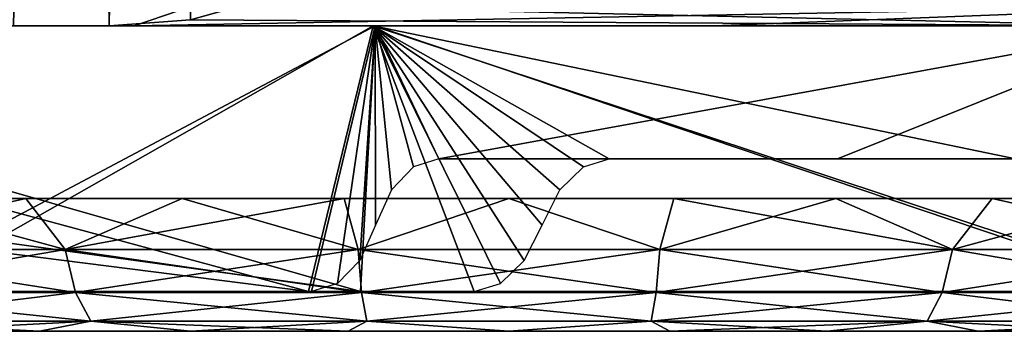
# Model space of a CAD drawing. Header units: millimetres. Extents: x -148 to 148, y -42 to 96.
# Tile 95 of 132: x 76.31 to 83.73, y -36.8 to -34.45. Entities that reach past the tile are written whole.
import ezdxf

# ---------------------------------------------------------------- set-up
doc = ezdxf.new("R2010")
doc.units = ezdxf.units.MM
doc.header["$LTSCALE"] = 127.314815
for name, color, linetype in [('1', 7, 'CONTINUOUS'), ('12', 7, 'CONTINUOUS'), ('16', 7, 'CONTINUOUS'), ('244', 7, 'CONTINUOUS'), ('245', 7, 'CONTINUOUS'), ('246', 7, 'CONTINUOUS'), ('80', 7, 'CONTINUOUS'), ('84', 7, 'CONTINUOUS'), ('86', 7, 'CONTINUOUS'), ('88', 7, 'CONTINUOUS'), ('89', 7, 'CONTINUOUS')]:
    doc.layers.add(name, color=color, linetype=linetype)

msp = doc.modelspace()

# ---------------------------------------------------------------- linework, layer by layer
at = {"layer": '1', "linetype": 'Continuous'}
for points in [[(-106.7566, -34.5, -11.0183), (106.7514, -34.5, -10.6669), (-106.7514, -34.5, -10.6666), (-106.7566, -34.5, -11.0183)], [(106.7566, -34.5, -11.0183), (106.7514, -34.5, -10.6669), (-106.7566, -34.5, -11.0183), (106.7566, -34.5, -11.0183)], [(-105.8952, -34.5, -17.4524), (106.7566, -34.5, -11.0183), (-106.7566, -34.5, -11.0183), (-105.8952, -34.5, -17.4524)], [(106.7566, -34.5, 11.0183), (104.8716, -34.5, 22.8105), (-106.7566, -34.5, 11.0183), (106.7566, -34.5, 11.0183)], [(-106.7566, -34.5, 11.0183), (104.8716, -34.5, 22.8105), (-104.8716, -34.5, 22.8105), (-106.7566, -34.5, 11.0183)], [(-106.7514, -34.5, 10.6669), (106.7566, -34.5, 11.0183), (-106.7566, -34.5, 11.0183), (-106.7514, -34.5, 10.6669)], [(-106.7514, -34.5, -10.6666), (106.7178, -34.5, -10.4937), (-106.7178, -34.5, -10.4937), (-106.7514, -34.5, -10.6666)], [(106.7514, -34.5, -10.6669), (106.7178, -34.5, -10.4937), (-106.7514, -34.5, -10.6666), (106.7514, -34.5, -10.6669)], [(-106.7178, -34.5, 10.4937), (106.7514, -34.5, 10.6666), (-106.7514, -34.5, 10.6669), (-106.7178, -34.5, 10.4937)], [(106.7514, -34.5, 10.6666), (106.7566, -34.5, 11.0183), (-106.7514, -34.5, 10.6669), (106.7514, -34.5, 10.6666)], [(-106.7178, -34.5, -10.4937), (106.6642, -34.5, -10.3259), (-106.6641, -34.5, -10.3256), (-106.7178, -34.5, -10.4937)], [(106.7178, -34.5, -10.4937), (106.6642, -34.5, -10.3259), (-106.7178, -34.5, -10.4937), (106.7178, -34.5, -10.4937)], [(-106.6642, -34.5, 10.3259), (106.7178, -34.5, 10.4937), (-106.7178, -34.5, 10.4937), (-106.6642, -34.5, 10.3259)], [(106.7178, -34.5, 10.4937), (106.7514, -34.5, 10.6666), (-106.7178, -34.5, 10.4937), (106.7178, -34.5, 10.4937)], [(106.6641, -34.5, 10.3256), (106.7178, -34.5, 10.4937), (-106.6642, -34.5, 10.3259), (106.6641, -34.5, 10.3256)], [(-106.4999, -34.5, 10.0149), (106.6641, -34.5, 10.3256), (-106.6642, -34.5, 10.3259), (-106.4999, -34.5, 10.0149)], [(-106.6641, -34.5, -10.3256), (106.4999, -34.5, -10.0149), (-106.4999, -34.5, -10.0149), (-106.6641, -34.5, -10.3256)], [(106.6642, -34.5, -10.3259), (106.4999, -34.5, -10.0149), (-106.6641, -34.5, -10.3256), (106.6642, -34.5, -10.3259)], [(106.4999, -34.5, 10.0149), (106.6641, -34.5, 10.3256), (-106.4999, -34.5, 10.0149), (106.4999, -34.5, 10.0149)], [(-105.5278, -34.5, 8.4452), (106.4999, -34.5, 10.0149), (-106.4999, -34.5, 10.0149), (-105.5278, -34.5, 8.4452)], [(-106.4999, -34.5, -10.0149), (105.5278, -34.5, -8.4452), (-105.5278, -34.5, -8.4452), (-106.4999, -34.5, -10.0149)], [(106.4999, -34.5, -10.0149), (105.5278, -34.5, -8.4452), (-106.4999, -34.5, -10.0149), (106.4999, -34.5, -10.0149)], [(-104.6464, -34.5, -23.8226), (105.8952, -34.5, -17.4524), (-105.8952, -34.5, -17.4524), (-104.6464, -34.5, -23.8226)], [(105.8952, -34.5, -17.4524), (106.7566, -34.5, -11.0183), (-105.8952, -34.5, -17.4524), (105.8952, -34.5, -17.4524)], [(105.5278, -34.5, 8.4452), (106.4999, -34.5, 10.0149), (-105.5278, -34.5, 8.4452), (105.5278, -34.5, 8.4452)], [(-104.7333, -34.5, 6.82), (105.5278, -34.5, 8.4452), (-105.5278, -34.5, 8.4452), (-104.7333, -34.5, 6.82)], [(-105.5278, -34.5, -8.4452), (104.7333, -34.5, -6.82), (-104.7333, -34.5, -6.82), (-105.5278, -34.5, -8.4452)], [(105.5278, -34.5, -8.4452), (104.7333, -34.5, -6.82), (-105.5278, -34.5, -8.4452), (105.5278, -34.5, -8.4452)], [(104.8716, -34.5, 22.8105), (101.6882, -34.5, 34.3203), (-104.8716, -34.5, 22.8105), (104.8716, -34.5, 22.8105)], [(-104.8716, -34.5, 22.8105), (101.6882, -34.5, 34.3203), (-101.6882, -34.5, 34.3203), (-104.8716, -34.5, 22.8105)], [(-104.7333, -34.5, -6.82), (103.6756, -34.5, -3.4515), (-103.6756, -34.5, -3.4515), (-104.7333, -34.5, -6.82)], [(104.7333, -34.5, -6.82), (103.6756, -34.5, -3.4515), (-104.7333, -34.5, -6.82), (104.7333, -34.5, -6.82)], [(104.7333, -34.5, 6.82), (105.5278, -34.5, 8.4452), (-104.7333, -34.5, 6.82), (104.7333, -34.5, 6.82)], [(-103.6756, -34.5, 3.4515), (104.7333, -34.5, 6.82), (-104.7333, -34.5, 6.82), (-103.6756, -34.5, 3.4515)], [(-103.0147, -34.5, -30.1057), (104.6464, -34.5, -23.8226), (-104.6464, -34.5, -23.8226), (-103.0147, -34.5, -30.1057)], [(104.6464, -34.5, -23.8226), (105.8952, -34.5, -17.4524), (-104.6464, -34.5, -23.8226), (104.6464, -34.5, -23.8226)], [(-103.6756, -34.5, -3.4515), (103.3237, -34.5, 0), (-103.3237, -34.5, 0), (-103.6756, -34.5, -3.4515)], [(103.6756, -34.5, -3.4515), (103.3237, -34.5, 0), (-103.6756, -34.5, -3.4515), (103.6756, -34.5, -3.4515)], [(103.6756, -34.5, 3.4515), (104.7333, -34.5, 6.82), (-103.6756, -34.5, 3.4515), (103.6756, -34.5, 3.4515)], [(-103.3237, -34.5, 0), (103.6756, -34.5, 3.4515), (-103.6756, -34.5, 3.4515), (-103.3237, -34.5, 0)], [(103.3237, -34.5, 0), (103.6756, -34.5, 3.4515), (-103.3237, -34.5, 0), (103.3237, -34.5, 0)], [(103.0147, -34.5, -30.1057), (104.6464, -34.5, -23.8226), (-103.0147, -34.5, -30.1057), (103.0147, -34.5, -30.1057)], [(-101.0061, -34.5, -36.2787), (103.0147, -34.5, -30.1057), (-103.0147, -34.5, -30.1057), (-101.0061, -34.5, -36.2787)], [(101.6882, -34.5, 34.3203), (97.2458, -34.5, 45.4052), (-101.6882, -34.5, 34.3203), (101.6882, -34.5, 34.3203)], [(-101.6882, -34.5, 34.3203), (97.2458, -34.5, 45.4052), (-97.2458, -34.5, 45.4052), (-101.6882, -34.5, 34.3203)], [(101.0061, -34.5, -36.2787), (103.0147, -34.5, -30.1057), (-101.0061, -34.5, -36.2787), (101.0061, -34.5, -36.2787)], [(-98.628, -34.5, -42.319), (101.0061, -34.5, -36.2787), (-101.0061, -34.5, -36.2787), (-98.628, -34.5, -42.319)], [(-95.8891, -34.5, -48.2044), (98.628, -34.5, -42.319), (-98.628, -34.5, -42.319), (-95.8891, -34.5, -48.2044)], [(98.628, -34.5, -42.319), (101.0061, -34.5, -36.2787), (-98.628, -34.5, -42.319), (98.628, -34.5, -42.319)], [(97.2458, -34.5, 45.4052), (91.5994, -34.5, 55.928), (-97.2458, -34.5, 45.4052), (97.2458, -34.5, 45.4052)], [(-97.2458, -34.5, 45.4052), (91.5994, -34.5, 55.928), (-91.5994, -34.5, 55.928), (-97.2458, -34.5, 45.4052)], [(-92.7994, -34.5, -53.9135), (95.8891, -34.5, -48.2044), (-95.8891, -34.5, -48.2044), (-92.7994, -34.5, -53.9135)], [(95.8891, -34.5, -48.2044), (98.628, -34.5, -42.319), (-95.8891, -34.5, -48.2044), (95.8891, -34.5, -48.2044)], [(-89.3701, -34.5, -59.4253), (92.7994, -34.5, -53.9135), (-92.7994, -34.5, -53.9135), (-89.3701, -34.5, -59.4253)], [(92.7994, -34.5, -53.9135), (95.8891, -34.5, -48.2044), (-92.7994, -34.5, -53.9135), (92.7994, -34.5, -53.9135)], [(91.5994, -34.5, 55.928), (84.8189, -34.5, 65.7582), (-91.5994, -34.5, 55.928), (91.5994, -34.5, 55.928)], [(-91.5994, -34.5, 55.928), (84.8189, -34.5, 65.7582), (-84.8189, -34.5, 65.7582), (-91.5994, -34.5, 55.928)], [(89.3701, -34.5, -59.4253), (92.7994, -34.5, -53.9135), (-89.3701, -34.5, -59.4253), (89.3701, -34.5, -59.4253)], [(-85.6139, -34.5, -64.7197), (89.3701, -34.5, -59.4253), (-89.3701, -34.5, -59.4253), (-85.6139, -34.5, -64.7197)], [(85.6139, -34.5, -64.7197), (89.3701, -34.5, -59.4253), (-85.6139, -34.5, -64.7197), (85.6139, -34.5, -64.7197)], [(-81.5445, -34.5, -69.7773), (85.6139, -34.5, -64.7197), (-85.6139, -34.5, -64.7197), (-81.5445, -34.5, -69.7773)], [(84.8189, -34.5, 65.7582), (76.9882, -34.5, 74.7743), (-84.8189, -34.5, 65.7582), (84.8189, -34.5, 65.7582)], [(-84.8189, -34.5, 65.7582), (76.9882, -34.5, 74.7743), (-76.9882, -34.5, 74.7743), (-84.8189, -34.5, 65.7582)], [(-77.1767, -34.5, -74.5797), (81.5445, -34.5, -69.7773), (-81.5445, -34.5, -69.7773), (-77.1767, -34.5, -74.5797)], [(81.5445, -34.5, -69.7773), (85.6139, -34.5, -64.7197), (-81.5445, -34.5, -69.7773), (81.5445, -34.5, -69.7773)], [(-72.5266, -34.5, -79.1092), (77.1767, -34.5, -74.5797), (-77.1767, -34.5, -74.5797), (-72.5266, -34.5, -79.1092)], [(77.1767, -34.5, -74.5797), (81.5445, -34.5, -69.7773), (-77.1767, -34.5, -74.5797), (77.1767, -34.5, -74.5797)], [(76.9882, -34.5, 74.7743), (76.2686, -34.5, 74.8089), (-76.9882, -34.5, 74.7743), (76.9882, -34.5, 74.7743)], [(72.5266, -34.5, -79.1092), (77.1767, -34.5, -74.5797), (-72.5266, -34.5, -79.1092), (72.5266, -34.5, -79.1092)]]:
    msp.add_3dface(points, dxfattribs=at)
at = {"layer": '12', "linetype": 'Continuous'}
for points in [[(77.6341, -34.3444, -75.5903), (72.5266, -34.5, -79.1092), (68.7381, -34.3444, -83.7617), (77.6341, -34.3444, -75.5903)], [(77.1767, -34.5, -74.5797), (72.5266, -34.5, -79.1092), (77.6341, -34.3444, -75.5903), (77.1767, -34.5, -74.5797)], [(85.5653, -34.3444, -66.4796), (77.1767, -34.5, -74.5797), (77.6341, -34.3444, -75.5903), (85.5653, -34.3444, -66.4796)], [(81.5445, -34.5, -69.7773), (77.1767, -34.5, -74.5797), (85.5653, -34.3444, -66.4796), (81.5445, -34.5, -69.7773)], [(85.6139, -34.5, -64.7197), (81.5445, -34.5, -69.7773), (85.5653, -34.3444, -66.4796), (85.6139, -34.5, -64.7197)]]:
    msp.add_3dface(points, dxfattribs=at)
at = {"layer": '16', "linetype": 'Continuous'}
for points in [[(84.8189, -34.5, 65.7582), (77.9892, -34.3445, 75.2236), (77.6022, -34.4526, 74.9656), (84.8189, -34.5, 65.7582)], [(84.8189, -34.5, 65.7582), (85.8154, -34.3444, 66.1564), (77.9892, -34.3445, 75.2236), (84.8189, -34.5, 65.7582)], [(76.9882, -34.5, 74.7743), (84.8189, -34.5, 65.7582), (77.6022, -34.4526, 74.9656), (76.9882, -34.5, 74.7743)]]:
    msp.add_3dface(points, dxfattribs=at)
at = {"layer": '244', "color": 8, "linetype": 'Continuous'}
for points in [[(71.5852, -36.8, 29.2004), (71.5, -36.8, 28), (88.4148, -36.8, 29.2004), (71.5852, -36.8, 29.2004)], [(71.5852, -36.8, 26.7996), (88.5, -36.8, 28), (71.5, -36.8, 28), (71.5852, -36.8, 26.7996)], [(71.5, -36.8, 28), (88.5, -36.8, 28), (88.4148, -36.8, 29.2004), (71.5, -36.8, 28)], [(71.8408, -36.8, 30.3826), (71.5852, -36.8, 29.2004), (88.1592, -36.8, 30.3826), (71.8408, -36.8, 30.3826)], [(88.1592, -36.8, 30.3826), (71.5852, -36.8, 29.2004), (88.4148, -36.8, 29.2004), (88.1592, -36.8, 30.3826)], [(88.4148, -36.8, 26.7996), (88.5, -36.8, 28), (71.5852, -36.8, 26.7996), (88.4148, -36.8, 26.7996)], [(71.8408, -36.8, 25.6174), (88.4148, -36.8, 26.7996), (71.5852, -36.8, 26.7996), (71.8408, -36.8, 25.6174)], [(72.2632, -36.8, 31.5202), (71.8408, -36.8, 30.3826), (87.7368, -36.8, 31.5202), (72.2632, -36.8, 31.5202)], [(87.7368, -36.8, 31.5202), (71.8408, -36.8, 30.3826), (88.1592, -36.8, 30.3826), (87.7368, -36.8, 31.5202)], [(72.2632, -36.8, 24.4798), (88.1592, -36.8, 25.6174), (71.8408, -36.8, 25.6174), (72.2632, -36.8, 24.4798)], [(88.1592, -36.8, 25.6174), (88.4148, -36.8, 26.7996), (71.8408, -36.8, 25.6174), (88.1592, -36.8, 25.6174)], [(72.844, -36.8, 32.5871), (72.2632, -36.8, 31.5202), (87.156, -36.8, 32.5871), (72.844, -36.8, 32.5871)], [(87.156, -36.8, 32.5871), (72.2632, -36.8, 31.5202), (87.7368, -36.8, 31.5202), (87.156, -36.8, 32.5871)], [(72.844, -36.8, 23.4129), (87.7368, -36.8, 24.4798), (72.2632, -36.8, 24.4798), (72.844, -36.8, 23.4129)], [(87.7368, -36.8, 24.4798), (88.1592, -36.8, 25.6174), (72.2632, -36.8, 24.4798), (87.7368, -36.8, 24.4798)], [(86.4293, -36.8, 33.56), (72.844, -36.8, 32.5871), (87.156, -36.8, 32.5871), (86.4293, -36.8, 33.56)], [(73.5707, -36.8, 33.56), (72.844, -36.8, 32.5871), (86.4293, -36.8, 33.56), (73.5707, -36.8, 33.56)], [(87.156, -36.8, 23.4129), (87.7368, -36.8, 24.4798), (72.844, -36.8, 23.4129), (87.156, -36.8, 23.4129)], [(73.5707, -36.8, 22.44), (87.156, -36.8, 23.4129), (72.844, -36.8, 23.4129), (73.5707, -36.8, 22.44)], [(85.5717, -36.8, 34.4192), (73.5707, -36.8, 33.56), (86.4293, -36.8, 33.56), (85.5717, -36.8, 34.4192)], [(74.4283, -36.8, 34.4192), (73.5707, -36.8, 33.56), (85.5717, -36.8, 34.4192), (74.4283, -36.8, 34.4192)], [(86.4293, -36.8, 22.44), (87.156, -36.8, 23.4129), (73.5707, -36.8, 22.44), (86.4293, -36.8, 22.44)], [(74.4283, -36.8, 21.5808), (86.4293, -36.8, 22.44), (73.5707, -36.8, 22.44), (74.4283, -36.8, 21.5808)], [(84.6003, -36.8, 35.1475), (74.4283, -36.8, 34.4192), (85.5717, -36.8, 34.4192), (84.6003, -36.8, 35.1475)], [(75.3997, -36.8, 35.1475), (74.4283, -36.8, 34.4192), (84.6003, -36.8, 35.1475), (75.3997, -36.8, 35.1475)], [(85.5717, -36.8, 21.5808), (86.4293, -36.8, 22.44), (74.4283, -36.8, 21.5808), (85.5717, -36.8, 21.5808)], [(75.3997, -36.8, 20.8525), (85.5717, -36.8, 21.5808), (74.4283, -36.8, 21.5808), (75.3997, -36.8, 20.8525)], [(76.4651, -36.8, 20.27), (84.6003, -36.8, 20.8525), (75.3997, -36.8, 20.8525), (76.4651, -36.8, 20.27)], [(83.5349, -36.8, 35.73), (75.3997, -36.8, 35.1475), (84.6003, -36.8, 35.1475), (83.5349, -36.8, 35.73)], [(76.4651, -36.8, 35.73), (75.3997, -36.8, 35.1475), (83.5349, -36.8, 35.73), (76.4651, -36.8, 35.73)], [(84.6003, -36.8, 20.8525), (85.5717, -36.8, 21.5808), (75.3997, -36.8, 20.8525), (84.6003, -36.8, 20.8525)], [(77.6025, -36.8, 19.8452), (83.5349, -36.8, 20.27), (76.4651, -36.8, 20.27), (77.6025, -36.8, 19.8452)], [(83.5349, -36.8, 20.27), (84.6003, -36.8, 20.8525), (76.4651, -36.8, 20.27), (83.5349, -36.8, 20.27)], [(82.3975, -36.8, 36.1548), (76.4651, -36.8, 35.73), (83.5349, -36.8, 35.73), (82.3975, -36.8, 36.1548)], [(77.6025, -36.8, 36.1548), (76.4651, -36.8, 35.73), (82.3975, -36.8, 36.1548), (77.6025, -36.8, 36.1548)], [(78.7889, -36.8, 19.5868), (82.3975, -36.8, 19.8452), (77.6025, -36.8, 19.8452), (78.7889, -36.8, 19.5868)], [(82.3975, -36.8, 19.8452), (83.5349, -36.8, 20.27), (77.6025, -36.8, 19.8452), (82.3975, -36.8, 19.8452)], [(81.2111, -36.8, 36.4132), (77.6025, -36.8, 36.1548), (82.3975, -36.8, 36.1548), (81.2111, -36.8, 36.4132)], [(78.7889, -36.8, 36.4132), (77.6025, -36.8, 36.1548), (81.2111, -36.8, 36.4132), (78.7889, -36.8, 36.4132)], [(80, -36.8, 19.5001), (81.2111, -36.8, 19.5868), (78.7889, -36.8, 19.5868), (80, -36.8, 19.5001)], [(81.2111, -36.8, 19.5868), (82.3975, -36.8, 19.8452), (78.7889, -36.8, 19.5868), (81.2111, -36.8, 19.5868)], [(80, -36.8, 36.4999), (78.7889, -36.8, 36.4132), (81.2111, -36.8, 36.4132), (80, -36.8, 36.4999)]]:
    msp.add_3dface(points, dxfattribs=at)
at = {"layer": '245', "color": 8, "linetype": 'Continuous'}
for points in [[(76.6582, -36.1827, 36.8115), (75.2452, -35.8, 36.2245), (74.6466, -36.1827, 35.7557), (76.6582, -36.1827, 36.8115)], [(76.3607, -35.8, 36.7753), (75.2452, -35.8, 36.2245), (76.6582, -36.1827, 36.8115), (76.3607, -35.8, 36.7753)], [(77.5386, -35.8, 37.1756), (76.3607, -35.8, 36.7753), (76.6582, -36.1827, 36.8115), (77.5386, -35.8, 37.1756)], [(78.8641, -36.1827, 37.3552), (77.5386, -35.8, 37.1756), (76.6582, -36.1827, 36.8115), (78.8641, -36.1827, 37.3552)], [(78.7586, -35.8, 37.4185), (77.5386, -35.8, 37.1756), (78.8641, -36.1827, 37.3552), (78.7586, -35.8, 37.4185)], [(80, -35.8, 37.5), (78.7586, -35.8, 37.4185), (78.8641, -36.1827, 37.3552), (80, -35.8, 37.5)], [(81.1359, -36.1827, 37.3552), (80, -35.8, 37.5), (78.8641, -36.1827, 37.3552), (81.1359, -36.1827, 37.3552)], [(81.2413, -35.8, 37.4186), (80, -35.8, 37.5), (81.1359, -36.1827, 37.3552), (81.2413, -35.8, 37.4186)], [(83.3418, -36.1827, 36.8115), (81.2413, -35.8, 37.4186), (81.1359, -36.1827, 37.3552), (83.3418, -36.1827, 36.8115)], [(82.4614, -35.8, 37.1756), (81.2413, -35.8, 37.4186), (83.3418, -36.1827, 36.8115), (82.4614, -35.8, 37.1756)], [(83.6392, -35.8, 36.7753), (82.4614, -35.8, 37.1756), (83.3418, -36.1827, 36.8115), (83.6392, -35.8, 36.7753)], [(85.3534, -36.1827, 35.7557), (83.6392, -35.8, 36.7753), (83.3418, -36.1827, 36.8115), (85.3534, -36.1827, 35.7557)], [(84.7547, -35.8, 36.2245), (83.6392, -35.8, 36.7753), (85.3534, -36.1827, 35.7557), (84.7547, -35.8, 36.2245)], [(76.7352, -36.5074, 36.6085), (74.6466, -36.1827, 35.7557), (74.7699, -36.5074, 35.5771), (76.7352, -36.5074, 36.6085)], [(76.6582, -36.1827, 36.8115), (74.6466, -36.1827, 35.7557), (76.7352, -36.5074, 36.6085), (76.6582, -36.1827, 36.8115)], [(78.8902, -36.5074, 37.1397), (76.6582, -36.1827, 36.8115), (76.7352, -36.5074, 36.6085), (78.8902, -36.5074, 37.1397)], [(78.8641, -36.1827, 37.3552), (76.6582, -36.1827, 36.8115), (78.8902, -36.5074, 37.1397), (78.8641, -36.1827, 37.3552)], [(81.1098, -36.5074, 37.1397), (78.8641, -36.1827, 37.3552), (78.8902, -36.5074, 37.1397), (81.1098, -36.5074, 37.1397)], [(81.1359, -36.1827, 37.3552), (78.8641, -36.1827, 37.3552), (81.1098, -36.5074, 37.1397), (81.1359, -36.1827, 37.3552)], [(83.2648, -36.5074, 36.6085), (81.1359, -36.1827, 37.3552), (81.1098, -36.5074, 37.1397), (83.2648, -36.5074, 36.6085)], [(83.3418, -36.1827, 36.8115), (81.1359, -36.1827, 37.3552), (83.2648, -36.5074, 36.6085), (83.3418, -36.1827, 36.8115)], [(85.2301, -36.5074, 35.5771), (83.3418, -36.1827, 36.8115), (83.2648, -36.5074, 36.6085), (85.2301, -36.5074, 35.5771)], [(85.3534, -36.1827, 35.7557), (83.3418, -36.1827, 36.8115), (85.2301, -36.5074, 35.5771), (85.3534, -36.1827, 35.7557)], [(76.7352, -36.5074, 36.6085), (74.7699, -36.5074, 35.5771), (76.8504, -36.7242, 36.3048), (76.7352, -36.5074, 36.6085)], [(76.8504, -36.7242, 36.3048), (74.7699, -36.5074, 35.5771), (74.9545, -36.7242, 35.3097), (76.8504, -36.7242, 36.3048)], [(78.8902, -36.5074, 37.1397), (76.7352, -36.5074, 36.6085), (78.9294, -36.7242, 36.8172), (78.8902, -36.5074, 37.1397)], [(78.9294, -36.7242, 36.8172), (76.7352, -36.5074, 36.6085), (76.8504, -36.7242, 36.3048), (78.9294, -36.7242, 36.8172)], [(81.0706, -36.7242, 36.8172), (78.8902, -36.5074, 37.1397), (78.9294, -36.7242, 36.8172), (81.0706, -36.7242, 36.8172)], [(81.1098, -36.5074, 37.1397), (78.8902, -36.5074, 37.1397), (81.0706, -36.7242, 36.8172), (81.1098, -36.5074, 37.1397)], [(83.1496, -36.7242, 36.3048), (81.1098, -36.5074, 37.1397), (81.0706, -36.7242, 36.8172), (83.1496, -36.7242, 36.3048)], [(83.2648, -36.5074, 36.6085), (81.1098, -36.5074, 37.1397), (83.1496, -36.7242, 36.3048), (83.2648, -36.5074, 36.6085)], [(85.0455, -36.7242, 35.3097), (83.2648, -36.5074, 36.6085), (83.1496, -36.7242, 36.3048), (85.0455, -36.7242, 35.3097)], [(85.2301, -36.5074, 35.5771), (83.2648, -36.5074, 36.6085), (85.0455, -36.7242, 35.3097), (85.2301, -36.5074, 35.5771)], [(75.3997, -36.8, 35.1475), (76.4651, -36.8, 35.73), (74.9545, -36.7242, 35.3097), (75.3997, -36.8, 35.1475)], [(76.4651, -36.8, 35.73), (76.8504, -36.7242, 36.3048), (74.9545, -36.7242, 35.3097), (76.4651, -36.8, 35.73)], [(76.4651, -36.8, 35.73), (77.6025, -36.8, 36.1548), (76.8504, -36.7242, 36.3048), (76.4651, -36.8, 35.73)], [(77.6025, -36.8, 36.1548), (78.7889, -36.8, 36.4132), (76.8504, -36.7242, 36.3048), (77.6025, -36.8, 36.1548)], [(78.7889, -36.8, 36.4132), (78.9294, -36.7242, 36.8172), (76.8504, -36.7242, 36.3048), (78.7889, -36.8, 36.4132)], [(78.7889, -36.8, 36.4132), (80, -36.8, 36.4999), (78.9294, -36.7242, 36.8172), (78.7889, -36.8, 36.4132)], [(80, -36.8, 36.4999), (81.0706, -36.7242, 36.8172), (78.9294, -36.7242, 36.8172), (80, -36.8, 36.4999)], [(80, -36.8, 36.4999), (81.2111, -36.8, 36.4132), (81.0706, -36.7242, 36.8172), (80, -36.8, 36.4999)], [(81.2111, -36.8, 36.4132), (82.3975, -36.8, 36.1548), (81.0706, -36.7242, 36.8172), (81.2111, -36.8, 36.4132)], [(82.3975, -36.8, 36.1548), (83.1496, -36.7242, 36.3048), (81.0706, -36.7242, 36.8172), (82.3975, -36.8, 36.1548)], [(82.3975, -36.8, 36.1548), (83.5349, -36.8, 35.73), (83.1496, -36.7242, 36.3048), (82.3975, -36.8, 36.1548)], [(84.6003, -36.8, 35.1475), (85.0455, -36.7242, 35.3097), (83.1496, -36.7242, 36.3048), (84.6003, -36.8, 35.1475)], [(83.5349, -36.8, 35.73), (84.6003, -36.8, 35.1475), (83.1496, -36.7242, 36.3048), (83.5349, -36.8, 35.73)]]:
    msp.add_3dface(points, dxfattribs=at)
at = {"layer": '246', "color": 8, "linetype": 'Continuous'}
for points in [[(75.2453, -35.8, 19.7755), (76.3608, -35.8, 19.2247), (74.6466, -36.1827, 20.2443), (75.2453, -35.8, 19.7755)], [(74.6466, -36.1827, 20.2443), (76.3608, -35.8, 19.2247), (76.6582, -36.1827, 19.1885), (74.6466, -36.1827, 20.2443)], [(76.3608, -35.8, 19.2247), (77.5386, -35.8, 18.8244), (76.6582, -36.1827, 19.1885), (76.3608, -35.8, 19.2247)], [(76.6582, -36.1827, 19.1885), (78.7587, -35.8, 18.5814), (78.8641, -36.1827, 18.6448), (76.6582, -36.1827, 19.1885)], [(77.5386, -35.8, 18.8244), (78.7587, -35.8, 18.5814), (76.6582, -36.1827, 19.1885), (77.5386, -35.8, 18.8244)], [(78.7587, -35.8, 18.5814), (80, -35.8, 18.5), (78.8641, -36.1827, 18.6448), (78.7587, -35.8, 18.5814)], [(78.8641, -36.1827, 18.6448), (80, -35.8, 18.5), (81.1359, -36.1827, 18.6448), (78.8641, -36.1827, 18.6448)], [(80, -35.8, 18.5), (81.2414, -35.8, 18.5815), (81.1359, -36.1827, 18.6448), (80, -35.8, 18.5)], [(81.2414, -35.8, 18.5815), (82.4614, -35.8, 18.8244), (81.1359, -36.1827, 18.6448), (81.2414, -35.8, 18.5815)], [(81.1359, -36.1827, 18.6448), (82.4614, -35.8, 18.8244), (83.3418, -36.1827, 19.1885), (81.1359, -36.1827, 18.6448)], [(82.4614, -35.8, 18.8244), (83.6393, -35.8, 19.2247), (83.3418, -36.1827, 19.1885), (82.4614, -35.8, 18.8244)], [(83.6393, -35.8, 19.2247), (84.7548, -35.8, 19.7755), (83.3418, -36.1827, 19.1885), (83.6393, -35.8, 19.2247)], [(83.3418, -36.1827, 19.1885), (84.7548, -35.8, 19.7755), (85.3534, -36.1827, 20.2443), (83.3418, -36.1827, 19.1885)], [(74.6466, -36.1827, 20.2443), (76.6582, -36.1827, 19.1885), (74.7699, -36.5074, 20.4229), (74.6466, -36.1827, 20.2443)], [(74.7699, -36.5074, 20.4229), (76.6582, -36.1827, 19.1885), (76.7352, -36.5074, 19.3915), (74.7699, -36.5074, 20.4229)], [(76.6582, -36.1827, 19.1885), (78.8641, -36.1827, 18.6448), (76.7352, -36.5074, 19.3915), (76.6582, -36.1827, 19.1885)], [(76.7352, -36.5074, 19.3915), (78.8641, -36.1827, 18.6448), (78.8902, -36.5074, 18.8603), (76.7352, -36.5074, 19.3915)], [(78.8641, -36.1827, 18.6448), (81.1359, -36.1827, 18.6448), (78.8902, -36.5074, 18.8603), (78.8641, -36.1827, 18.6448)], [(78.8902, -36.5074, 18.8603), (81.1359, -36.1827, 18.6448), (81.1098, -36.5074, 18.8603), (78.8902, -36.5074, 18.8603)], [(81.1359, -36.1827, 18.6448), (83.3418, -36.1827, 19.1885), (81.1098, -36.5074, 18.8603), (81.1359, -36.1827, 18.6448)], [(81.1098, -36.5074, 18.8603), (83.3418, -36.1827, 19.1885), (83.2648, -36.5074, 19.3915), (81.1098, -36.5074, 18.8603)], [(83.3418, -36.1827, 19.1885), (85.3534, -36.1827, 20.2443), (83.2648, -36.5074, 19.3915), (83.3418, -36.1827, 19.1885)], [(83.2648, -36.5074, 19.3915), (85.3534, -36.1827, 20.2443), (85.2301, -36.5074, 20.4229), (83.2648, -36.5074, 19.3915)], [(74.7699, -36.5074, 20.4229), (76.7352, -36.5074, 19.3915), (74.9545, -36.7242, 20.6903), (74.7699, -36.5074, 20.4229)], [(74.9545, -36.7242, 20.6903), (76.7352, -36.5074, 19.3915), (76.8504, -36.7242, 19.6952), (74.9545, -36.7242, 20.6903)], [(76.7352, -36.5074, 19.3915), (78.8902, -36.5074, 18.8603), (76.8504, -36.7242, 19.6952), (76.7352, -36.5074, 19.3915)], [(76.8504, -36.7242, 19.6952), (78.8902, -36.5074, 18.8603), (78.9294, -36.7242, 19.1828), (76.8504, -36.7242, 19.6952)], [(78.8902, -36.5074, 18.8603), (81.1098, -36.5074, 18.8603), (78.9294, -36.7242, 19.1828), (78.8902, -36.5074, 18.8603)], [(78.9294, -36.7242, 19.1828), (81.1098, -36.5074, 18.8603), (81.0706, -36.7242, 19.1828), (78.9294, -36.7242, 19.1828)], [(81.1098, -36.5074, 18.8603), (83.2648, -36.5074, 19.3915), (81.0706, -36.7242, 19.1828), (81.1098, -36.5074, 18.8603)], [(81.0706, -36.7242, 19.1828), (83.2648, -36.5074, 19.3915), (83.1496, -36.7242, 19.6952), (81.0706, -36.7242, 19.1828)], [(83.2648, -36.5074, 19.3915), (85.2301, -36.5074, 20.4229), (83.1496, -36.7242, 19.6952), (83.2648, -36.5074, 19.3915)], [(83.1496, -36.7242, 19.6952), (85.2301, -36.5074, 20.4229), (85.0455, -36.7242, 20.6903), (83.1496, -36.7242, 19.6952)], [(75.3997, -36.8, 20.8525), (74.9545, -36.7242, 20.6903), (76.8504, -36.7242, 19.6952), (75.3997, -36.8, 20.8525)], [(76.4651, -36.8, 20.27), (75.3997, -36.8, 20.8525), (76.8504, -36.7242, 19.6952), (76.4651, -36.8, 20.27)], [(77.6025, -36.8, 19.8452), (76.4651, -36.8, 20.27), (76.8504, -36.7242, 19.6952), (77.6025, -36.8, 19.8452)], [(77.6025, -36.8, 19.8452), (76.8504, -36.7242, 19.6952), (78.9294, -36.7242, 19.1828), (77.6025, -36.8, 19.8452)], [(78.7889, -36.8, 19.5868), (77.6025, -36.8, 19.8452), (78.9294, -36.7242, 19.1828), (78.7889, -36.8, 19.5868)], [(80, -36.8, 19.5001), (78.7889, -36.8, 19.5868), (78.9294, -36.7242, 19.1828), (80, -36.8, 19.5001)], [(80, -36.8, 19.5001), (78.9294, -36.7242, 19.1828), (81.0706, -36.7242, 19.1828), (80, -36.8, 19.5001)], [(81.2111, -36.8, 19.5868), (80, -36.8, 19.5001), (81.0706, -36.7242, 19.1828), (81.2111, -36.8, 19.5868)], [(81.2111, -36.8, 19.5868), (81.0706, -36.7242, 19.1828), (83.1496, -36.7242, 19.6952), (81.2111, -36.8, 19.5868)], [(82.3975, -36.8, 19.8452), (81.2111, -36.8, 19.5868), (83.1496, -36.7242, 19.6952), (82.3975, -36.8, 19.8452)], [(83.5349, -36.8, 20.27), (82.3975, -36.8, 19.8452), (83.1496, -36.7242, 19.6952), (83.5349, -36.8, 20.27)], [(83.5349, -36.8, 20.27), (83.1496, -36.7242, 19.6952), (85.0455, -36.7242, 20.6903), (83.5349, -36.8, 20.27)], [(84.6003, -36.8, 20.8525), (83.5349, -36.8, 20.27), (85.0455, -36.7242, 20.6903), (84.6003, -36.8, 20.8525)]]:
    msp.add_3dface(points, dxfattribs=at)
at = {"layer": '80', "linetype": 'Continuous'}
for points in [[(76.1134, -12.893, 75.2541), (76.2686, -34.5, 74.8089), (76.7211, -12.893, 75.1332), (76.1134, -12.893, 75.2541)], [(76.2686, -34.5, 74.8089), (76.9882, -34.5, 74.7743), (76.7211, -12.893, 75.1332), (76.2686, -34.5, 74.8089)], [(76.7211, -12.893, 75.1332), (76.9882, -34.5, 74.7743), (77.3287, -12.893, 75.2541), (76.7211, -12.893, 75.1332)], [(76.9882, -34.5, 74.7743), (77.6022, -34.4526, 74.9656), (77.3287, -12.893, 75.2541), (76.9882, -34.5, 74.7743)], [(77.6022, -34.4526, 74.9656), (77.9892, -34.3445, 75.2236), (77.3287, -12.893, 75.2541), (77.6022, -34.4526, 74.9656)]]:
    msp.add_3dface(points, dxfattribs=at)
at = {"layer": '84', "linetype": 'Continuous'}
for points in [[(50.6114, -36.5, -0.8478), (96.2485, -36.5, -0.8478), (96.2485, -36.5, 0.8478), (50.6114, -36.5, -0.8478)], [(50.6174, -36.5, -0.6739), (50.6114, -36.5, -0.8478), (96.2485, -36.5, 0.8478), (50.6174, -36.5, -0.6739)], [(50.6114, -36.5, 0.8478), (50.6174, -36.5, 0.6739), (96.2485, -36.5, 0.8478), (50.6114, -36.5, 0.8478)], [(50.6193, -36.5, -0.5), (50.6174, -36.5, -0.6739), (96.2485, -36.5, 0.8478), (50.6193, -36.5, -0.5)], [(50.6174, -36.5, 0.6739), (50.6193, -36.5, 0.5), (96.2485, -36.5, 0.8478), (50.6174, -36.5, 0.6739)], [(50.6193, -36.5, 0.5), (50.6193, -36.5, -0.5), (96.2485, -36.5, 0.8478), (50.6193, -36.5, 0.5)], [(71.4006, -36.5, -65.8696), (70.7745, -36.5, -67.421), (78.4911, -36.5, -58.2561), (71.4006, -36.5, -65.8696)], [(71.6936, -36.5, -64.2224), (71.4006, -36.5, -65.8696), (78.4911, -36.5, -58.2561), (71.6936, -36.5, -64.2224)], [(71.6936, -36.5, -64.2224), (78.4911, -36.5, -58.2561), (78.8816, -36.5, -55.156), (71.6936, -36.5, -64.2224)], [(75.2245, -36.5, 60.0481), (78.5126, -36.5, 55.68), (79.7377, -36.5, 56.5378), (75.2245, -36.5, 60.0481)], [(75.4526, -36.5, 62.1412), (75.2245, -36.5, 60.0481), (79.7377, -36.5, 56.5378), (75.4526, -36.5, 62.1412)], [(78.4911, -36.5, -58.2561), (85.0286, -36.5, -48.2159), (78.8816, -36.5, -55.156), (78.4911, -36.5, -58.2561)], [(78.8816, -36.5, -55.156), (85.0286, -36.5, -48.2159), (84.9299, -36.5, -45.2924), (78.8816, -36.5, -55.156)]]:
    msp.add_3dface(points, dxfattribs=at)
at = {"layer": '86', "linetype": 'Continuous'}
for points in [[(70.9265, -35.5401, -67.3098), (71.0831, -34.5, -67.1974), (78.4911, -36.5, -58.2561), (70.9265, -35.5401, -67.3098)], [(78.4911, -36.5, -58.2561), (71.0831, -34.5, -67.1974), (78.9766, -34.5, -57.7147), (78.4911, -36.5, -58.2561)], [(71.0831, -34.5, 67.1974), (75.4526, -36.5, 62.1412), (78.9766, -34.5, 57.7147), (71.0831, -34.5, 67.1974)], [(75.4526, -36.5, 62.1412), (79.7377, -36.5, 56.5378), (78.9766, -34.5, 57.7147), (75.4526, -36.5, 62.1412)], [(85.0286, -36.5, -48.2159), (78.4911, -36.5, -58.2561), (78.9766, -34.5, -57.7147), (85.0286, -36.5, -48.2159)], [(79.7377, -36.5, 56.5378), (79.9367, -36.4397, 56.2597), (78.9766, -34.5, 57.7147), (79.7377, -36.5, 56.5378)], [(85.6136, -34.5, -47.3138), (85.0286, -36.5, -48.2159), (78.9766, -34.5, -57.7147), (85.6136, -34.5, -47.3138)], [(80.1145, -36.266, 56.0169), (80.2498, -36, 55.8391), (78.9766, -34.5, 57.7147), (80.1145, -36.266, 56.0169)], [(78.9766, -34.5, 57.7147), (80.2498, -36, 55.8391), (80.3847, -35.7339, 55.661), (78.9766, -34.5, 57.7147)], [(80.5606, -35.5603, 55.4169), (78.9766, -34.5, 57.7147), (80.3847, -35.7339, 55.661), (80.5606, -35.5603, 55.4169)], [(80.7556, -35.5, 55.1361), (78.9766, -34.5, 57.7147), (80.5606, -35.5603, 55.4169), (80.7556, -35.5, 55.1361)], [(83.8161, -35.5, 50.3618), (78.9766, -34.5, 57.7147), (80.7556, -35.5, 55.1361), (83.8161, -35.5, 50.3618)], [(85.6136, -34.5, 47.3138), (78.9766, -34.5, 57.7147), (83.8161, -35.5, 50.3618), (85.6136, -34.5, 47.3138)], [(79.9367, -36.4397, 56.2597), (80.1145, -36.266, 56.0169), (78.9766, -34.5, 57.7147), (79.9367, -36.4397, 56.2597)], [(70.7745, -36.5, -67.421), (70.9265, -35.5401, -67.3098), (78.4911, -36.5, -58.2561), (70.7745, -36.5, -67.421)]]:
    msp.add_3dface(points, dxfattribs=at)
at = {"layer": '88', "linetype": 'Continuous'}
for points in [[(71.8854, -34.5, -63.9026), (71.789, -35.5237, -64.0646), (78.8816, -36.5, -55.156), (71.8854, -34.5, -63.9026)], [(71.8854, -34.5, -63.9026), (78.8816, -36.5, -55.156), (78.9922, -34.5, -54.8752), (71.8854, -34.5, -63.9026)], [(75.2245, -36.5, 60.0481), (71.8854, -34.5, 63.9026), (78.9922, -34.5, 54.8752), (75.2245, -36.5, 60.0481)], [(78.5126, -36.5, 55.68), (75.2245, -36.5, 60.0481), (78.9922, -34.5, 54.8752), (78.5126, -36.5, 55.68)], [(78.5126, -36.5, 55.68), (78.9922, -34.5, 54.8752), (78.7082, -36.4398, 55.3995), (78.5126, -36.5, 55.68)], [(78.7082, -36.4398, 55.3995), (78.9922, -34.5, 54.8752), (78.876, -36.2661, 55.1497), (78.7082, -36.4398, 55.3995)], [(78.9922, -34.5, 54.8752), (78.9961, -36, 54.9613), (78.876, -36.2661, 55.1497), (78.9922, -34.5, 54.8752)], [(78.8816, -36.5, -55.156), (84.9299, -36.5, -45.2924), (78.9922, -34.5, -54.8752), (78.8816, -36.5, -55.156)], [(78.9922, -34.5, -54.8752), (84.9299, -36.5, -45.2924), (84.9719, -34.5, -45.0647), (78.9922, -34.5, -54.8752)], [(79.1158, -35.734, 54.7726), (78.9961, -36, 54.9613), (78.9922, -34.5, 54.8752), (79.1158, -35.734, 54.7726)], [(84.9719, -34.5, 45.0647), (79.4732, -35.5, 54.2381), (78.9922, -34.5, 54.8752), (84.9719, -34.5, 45.0647)], [(79.4732, -35.5, 54.2381), (79.2817, -35.5603, 54.5214), (78.9922, -34.5, 54.8752), (79.4732, -35.5, 54.2381)], [(79.2817, -35.5603, 54.5214), (79.1158, -35.734, 54.7726), (78.9922, -34.5, 54.8752), (79.2817, -35.5603, 54.5214)], [(82.4743, -35.5, 49.5556), (79.4732, -35.5, 54.2381), (84.9719, -34.5, 45.0647), (82.4743, -35.5, 49.5556)], [(85.1998, -35.5, 44.7074), (82.4743, -35.5, 49.5556), (84.9719, -34.5, 45.0647), (85.1998, -35.5, 44.7074)], [(71.789, -35.5237, -64.0646), (71.6936, -36.5, -64.2224), (78.8816, -36.5, -55.156), (71.789, -35.5237, -64.0646)]]:
    msp.add_3dface(points, dxfattribs=at)
at = {"layer": '89', "linetype": 'Continuous'}
for points in [[(80.7556, -35.5, 55.1361), (79.4732, -35.5, 54.2381), (82.4743, -35.5, 49.5556), (80.7556, -35.5, 55.1361)], [(83.8161, -35.5, 50.3618), (80.7556, -35.5, 55.1361), (82.4743, -35.5, 49.5556), (83.8161, -35.5, 50.3618)], [(83.8161, -35.5, 50.3618), (82.4743, -35.5, 49.5556), (85.1998, -35.5, 44.7074), (83.8161, -35.5, 50.3618)]]:
    msp.add_3dface(points, dxfattribs=at)

doc.saveas('drawing.dxf')
